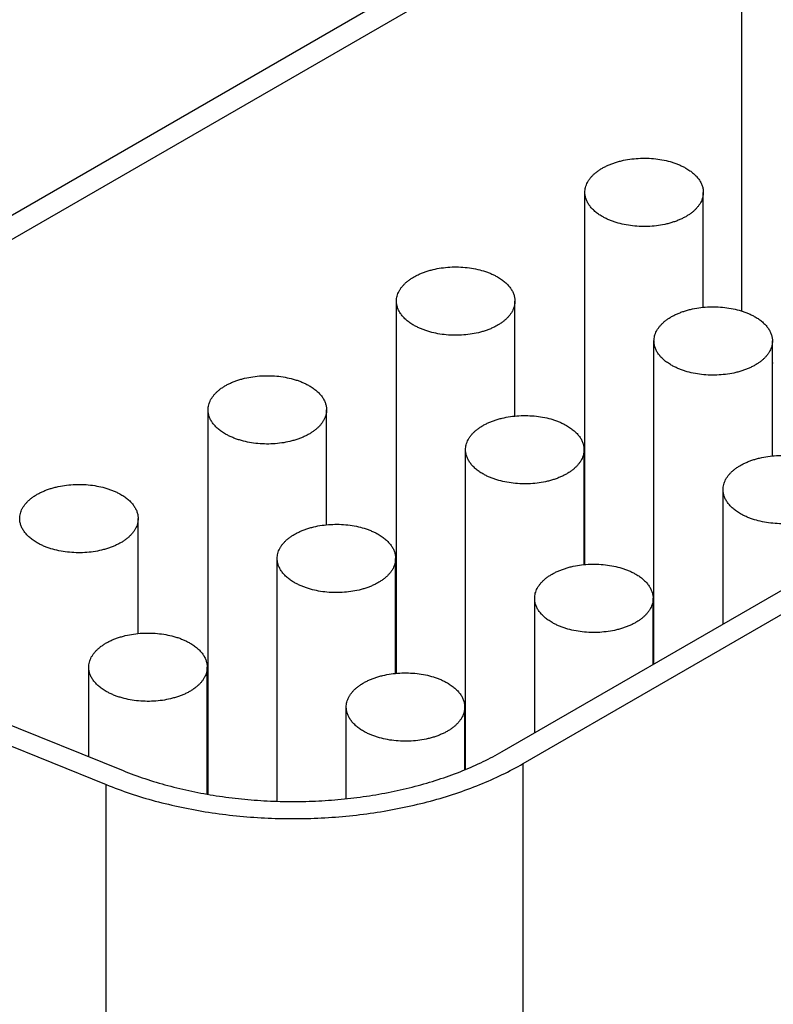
# Model space of a CAD drawing. Header units: inches. Extents: x 0 to 34, y 0 to 22.
# Tile 68 of 124: x 24.093 to 24.347, y 16.822 to 17.154. Entities that reach past the tile are written whole.
import ezdxf

# ---------------------------------------------------------------- set-up
doc = ezdxf.new("R2010")
doc.units = ezdxf.units.IN
doc.header["$LTSCALE"] = 1.87
doc.header["$MEASUREMENT"] = 0
doc.layers.get('0').update_dxf_attribs({"linetype": 'CONTINUOUS'})

msp = doc.modelspace()

# ---------------------------------------------------------------- linework, layer by layer
at = {"color": 7, "linetype": 'CONTINUOUS'}
for p, q in [((24.3296159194, 17.2264124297), (24.0001041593, 17.0361564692)), ((24.3366869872, 17.2223296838), (24.0071752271, 17.0320737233)), ((24.3366869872, 17.2223296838), (24.3366869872, 17.0559011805)), ((24.2838065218, 16.9702018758), (24.2838065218, 17.0959722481)), ((24.3238065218, 17.0571364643), (24.3238065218, 17.0959722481)), ((24.2558973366, 16.9070380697), (24.5532411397, 17.078720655)), ((24.2629684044, 16.9029553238), (24.5603122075, 17.0746379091)), ((24.2201669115, 16.9334571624), (24.2201669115, 17.0592275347)), ((24.2601669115, 17.0203917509), (24.2601669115, 17.0592275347)), ((24.3071410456, 16.936625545), (24.3071410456, 17.0457544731)), ((24.3471410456, 17.0069186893), (24.3471410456, 17.0457544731)), ((24.1565273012, 16.8925595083), (24.1565273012, 17.0224828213)), ((24.1965273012, 16.9836470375), (24.1965273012, 17.0224828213)), ((24.2435014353, 16.9009713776), (24.2435014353, 17.0090097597)), ((24.2835014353, 16.9701739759), (24.2835014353, 17.0090097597)), ((24.2838065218, 17.0023760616), (24.2835014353, 17.0021999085)), ((24.3304755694, 16.9500986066), (24.3304755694, 16.9955366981)), ((24.1328876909, 16.9469023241), (24.1328876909, 16.9857381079)), ((24.179861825, 16.8902158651), (24.179861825, 16.9722650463)), ((24.219861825, 16.9334292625), (24.219861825, 16.9722650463)), ((24.2201669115, 16.9656313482), (24.219861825, 16.9654551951)), ((24.2668359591, 16.9133538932), (24.2668359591, 16.9587919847)), ((24.3068359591, 16.9364493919), (24.3068359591, 16.9587919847)), ((24.0205282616, 16.9439494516), (24.1278290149, 16.9005687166)), ((24.0147924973, 16.9392197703), (24.1220932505, 16.8958390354)), ((24.1162222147, 16.9052612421), (24.1162222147, 16.9355203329)), ((24.1562222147, 16.8926120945), (24.1562222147, 16.9355203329)), ((24.1565273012, 16.9288866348), (24.1562222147, 16.9287104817)), ((24.2031963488, 16.891071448), (24.2031963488, 16.9220472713)), ((24.2431963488, 16.9008467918), (24.2431963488, 16.9220472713)), ((24.2629684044, 16.7346813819), (24.2629684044, 16.9029553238)), ((24.1220932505, 16.7121963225), (24.1220932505, 16.8958390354))]:
    msp.add_line(p, q, dxfattribs=at)
msp.add_arc((24.3929366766, 16.9331111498), 0.1145976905, 113.3925557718, 113.5598484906, dxfattribs=at)
for points, knots in [([(24.2838065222, 17.0959722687), (24.2838065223, 17.0962560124), (24.2838431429, 17.096827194), (24.2840072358, 17.0976768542), (24.2842794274, 17.0985166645), (24.2846578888, 17.0993417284), (24.2851402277, 17.100147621), (24.2857235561, 17.1009300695), (24.2864045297, 17.1016850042), (24.2871793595, 17.1024085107), (24.2880438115, 17.1030968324), (24.2889932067, 17.1037463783), (24.2900224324, 17.1043537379), (24.2911259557, 17.1049157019), (24.2922978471, 17.1054292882), (24.2935317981, 17.1058917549), (24.2948211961, 17.1063006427), (24.296620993, 17.1067756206), (24.2989639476, 17.1072190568), (24.3018532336, 17.1075064), (24.304784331, 17.1075476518), (24.307694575, 17.1073418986), (24.3105217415, 17.1068935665), (24.3127842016, 17.1063192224), (24.314499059, 17.1057434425), (24.3157130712, 17.1052636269), (24.3168628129, 17.104733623), (24.3175953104, 17.1043417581), (24.3179486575, 17.10413774)], [0, 0, 0, 0, 0.0213273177, 0.0428829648, 0.0648833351, 0.0875228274, 0.1109667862, 0.1353477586, 0.1607645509, 0.1872833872, 0.2149401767, 0.2437434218, 0.2736772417, 0.3047043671, 0.3367688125, 0.3697984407, 0.4037072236, 0.4383973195, 0.5096637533, 0.5826673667, 0.6563779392, 0.7297341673, 0.8016902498, 0.8712632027, 0.9048892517, 0.9376060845, 0.9693318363, 1, 1, 1, 1]), ([(24.3179486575, 17.10413774), (24.3183997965, 17.1038772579), (24.319258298, 17.1033331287), (24.3204319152, 17.1024245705), (24.321447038, 17.1014528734), (24.3222935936, 17.1004266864), (24.3229628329, 17.099355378), (24.3233702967, 17.0984240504), (24.3235970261, 17.0976711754), (24.3237177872, 17.0971072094), (24.3237903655, 17.0965404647), (24.3238065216, 17.0961612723), (24.3238065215, 17.0959722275)], [0, 0, 0, 0, 0.1485746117, 0.2894398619, 0.4226364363, 0.5485323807, 0.6678687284, 0.7817866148, 0.8372230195, 0.8919084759, 0.9460834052, 1, 1, 1, 1]), ([(24.2896643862, 17.0878067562), (24.2892132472, 17.0880672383), (24.2883547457, 17.0886113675), (24.2871811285, 17.0895199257), (24.2861660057, 17.0904916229), (24.2853194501, 17.0915178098), (24.2846502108, 17.0925891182), (24.2842427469, 17.0935204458), (24.2840160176, 17.0942733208), (24.2838952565, 17.0948372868), (24.2838226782, 17.0954040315), (24.283806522, 17.0957832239), (24.2838065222, 17.0959722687)], [0, 0, 0, 0, 0.1485746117, 0.2894398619, 0.4226364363, 0.5485323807, 0.6678687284, 0.7817866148, 0.8372230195, 0.8919084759, 0.9460834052, 1, 1, 1, 1]), ([(24.3238065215, 17.0959722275), (24.3238065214, 17.0956884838), (24.3237699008, 17.0951173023), (24.3236058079, 17.094267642), (24.3233336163, 17.0934278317), (24.3229551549, 17.0926027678), (24.322472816, 17.0917968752), (24.3218894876, 17.0910144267), (24.321208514, 17.090259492), (24.3204336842, 17.0895359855), (24.3195692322, 17.0888476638), (24.318619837, 17.0881981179), (24.3175906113, 17.0875907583), (24.316487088, 17.0870287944), (24.3153151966, 17.086515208), (24.3140812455, 17.0860527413), (24.3127918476, 17.0856438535), (24.3109920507, 17.0851688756), (24.3086490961, 17.0847254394), (24.3057598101, 17.0844380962), (24.3028287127, 17.0843968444), (24.2999184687, 17.0846025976), (24.2970913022, 17.0850509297), (24.2948288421, 17.0856252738), (24.2931139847, 17.0862010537), (24.2918999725, 17.0866808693), (24.2907502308, 17.0872108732), (24.2900177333, 17.0876027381), (24.2896643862, 17.0878067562)], [0, 0, 0, 0, 0.0213273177, 0.0428829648, 0.0648833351, 0.0875228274, 0.1109667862, 0.1353477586, 0.1607645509, 0.1872833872, 0.2149401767, 0.2437434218, 0.2736772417, 0.3047043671, 0.3367688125, 0.3697984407, 0.4037072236, 0.4383973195, 0.5096637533, 0.5826673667, 0.6563779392, 0.7297341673, 0.8016902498, 0.8712632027, 0.9048892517, 0.9376060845, 0.9693318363, 1, 1, 1, 1]), ([(24.2201669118, 17.0592275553), (24.220166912, 17.059511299), (24.2202035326, 17.0600824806), (24.2203676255, 17.0609321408), (24.2206398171, 17.0617719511), (24.2210182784, 17.062597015), (24.2215006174, 17.0634029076), (24.2220839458, 17.0641853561), (24.2227649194, 17.0649402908), (24.2235397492, 17.0656637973), (24.2244042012, 17.066352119), (24.2253535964, 17.0670016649), (24.2263828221, 17.0676090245), (24.2274863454, 17.0681709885), (24.2286582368, 17.0686845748), (24.2298921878, 17.0691470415), (24.2311815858, 17.0695559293), (24.2329813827, 17.0700309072), (24.2353243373, 17.0704743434), (24.2382136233, 17.0707616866), (24.2411447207, 17.0708029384), (24.2440549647, 17.0705971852), (24.2468821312, 17.0701488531), (24.2491445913, 17.069574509), (24.2508594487, 17.0689987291), (24.2520734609, 17.0685189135), (24.2532232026, 17.0679889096), (24.2539557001, 17.0675970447), (24.2543090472, 17.0673930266)], [0, 0, 0, 0, 0.0213273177, 0.0428829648, 0.0648833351, 0.0875228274, 0.1109667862, 0.1353477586, 0.1607645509, 0.1872833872, 0.2149401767, 0.2437434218, 0.2736772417, 0.3047043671, 0.3367688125, 0.3697984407, 0.4037072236, 0.4383973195, 0.5096637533, 0.5826673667, 0.6563779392, 0.7297341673, 0.8016902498, 0.8712632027, 0.9048892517, 0.9376060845, 0.9693318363, 1, 1, 1, 1]), ([(24.2543090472, 17.0673930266), (24.2547601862, 17.0671325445), (24.2556186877, 17.0665884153), (24.2567923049, 17.0656798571), (24.2578074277, 17.06470816), (24.2586539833, 17.063681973), (24.2593232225, 17.0626106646), (24.2597306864, 17.061679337), (24.2599574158, 17.060926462), (24.2600781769, 17.060362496), (24.2601507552, 17.0597957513), (24.2601669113, 17.0594165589), (24.2601669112, 17.0592275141)], [0, 0, 0, 0, 0.1485746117, 0.2894398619, 0.4226364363, 0.5485323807, 0.6678687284, 0.7817866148, 0.8372230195, 0.8919084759, 0.9460834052, 1, 1, 1, 1]), ([(24.2260247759, 17.0510620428), (24.2255736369, 17.0513225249), (24.2247151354, 17.0518666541), (24.2235415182, 17.0527752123), (24.2225263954, 17.0537469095), (24.2216798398, 17.0547730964), (24.2210106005, 17.0558444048), (24.2206031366, 17.0567757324), (24.2203764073, 17.0575286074), (24.2202556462, 17.0580925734), (24.2201830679, 17.0586593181), (24.2201669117, 17.0590385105), (24.2201669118, 17.0592275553)], [0, 0, 0, 0, 0.1485746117, 0.2894398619, 0.4226364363, 0.5485323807, 0.6678687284, 0.7817866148, 0.8372230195, 0.8919084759, 0.9460834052, 1, 1, 1, 1]), ([(24.2601669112, 17.0592275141), (24.2601669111, 17.0589437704), (24.2601302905, 17.0583725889), (24.2599661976, 17.0575229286), (24.259694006, 17.0566831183), (24.2593155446, 17.0558580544), (24.2588332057, 17.0550521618), (24.2582498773, 17.0542697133), (24.2575689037, 17.0535147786), (24.2567940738, 17.0527912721), (24.2559296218, 17.0521029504), (24.2549802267, 17.0514534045), (24.253951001, 17.0508460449), (24.2528474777, 17.050284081), (24.2516755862, 17.0497704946), (24.2504416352, 17.0493080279), (24.2491522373, 17.0488991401), (24.2473524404, 17.0484241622), (24.2450094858, 17.047980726), (24.2421201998, 17.0476933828), (24.2391891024, 17.047652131), (24.2362788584, 17.0478578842), (24.2334516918, 17.0483062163), (24.2311892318, 17.0488805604), (24.2294743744, 17.0494563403), (24.2282603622, 17.0499361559), (24.2271106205, 17.0504661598), (24.226378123, 17.0508580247), (24.2260247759, 17.0510620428)], [0, 0, 0, 0, 0.0213273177, 0.0428829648, 0.0648833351, 0.0875228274, 0.1109667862, 0.1353477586, 0.1607645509, 0.1872833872, 0.2149401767, 0.2437434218, 0.2736772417, 0.3047043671, 0.3367688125, 0.3697984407, 0.4037072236, 0.4383973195, 0.5096637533, 0.5826673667, 0.6563779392, 0.7297341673, 0.8016902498, 0.8712632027, 0.9048892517, 0.9376060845, 0.9693318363, 1, 1, 1, 1]), ([(24.3071410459, 17.0457544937), (24.3071410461, 17.0460382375), (24.3071776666, 17.046609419), (24.3073417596, 17.0474590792), (24.3076139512, 17.0482988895), (24.3079924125, 17.0491239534), (24.3084747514, 17.049929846), (24.3090580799, 17.0507122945), (24.3097390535, 17.0514672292), (24.3105138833, 17.0521907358), (24.3113783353, 17.0528790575), (24.3123277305, 17.0535286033), (24.3133569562, 17.0541359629), (24.3144604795, 17.0546979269), (24.3156323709, 17.0552115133), (24.3168663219, 17.0556739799), (24.3181557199, 17.0560828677), (24.3199555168, 17.0565578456), (24.3222984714, 17.0570012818), (24.3251877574, 17.0572886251), (24.3281188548, 17.0573298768), (24.3310290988, 17.0571241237), (24.3338562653, 17.0566757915), (24.3361187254, 17.0561014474), (24.3378335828, 17.0555256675), (24.339047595, 17.0550458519), (24.3401973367, 17.054515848), (24.3409298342, 17.0541239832), (24.3412831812, 17.053919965)], [0, 0, 0, 0, 0.0213273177, 0.0428829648, 0.0648833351, 0.0875228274, 0.1109667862, 0.1353477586, 0.1607645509, 0.1872833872, 0.2149401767, 0.2437434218, 0.2736772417, 0.3047043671, 0.3367688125, 0.3697984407, 0.4037072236, 0.4383973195, 0.5096637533, 0.5826673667, 0.6563779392, 0.7297341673, 0.8016902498, 0.8712632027, 0.9048892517, 0.9376060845, 0.9693318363, 1, 1, 1, 1]), ([(24.3412831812, 17.053919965), (24.3417343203, 17.053659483), (24.3425928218, 17.0531153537), (24.343766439, 17.0522067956), (24.3447815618, 17.0512350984), (24.3456281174, 17.0502089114), (24.3462973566, 17.049137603), (24.3467048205, 17.0482062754), (24.3469315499, 17.0474534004), (24.347052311, 17.0468894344), (24.3471248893, 17.0463226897), (24.3471410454, 17.0459434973), (24.3471410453, 17.0457544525)], [0, 0, 0, 0, 0.1485746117, 0.2894398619, 0.4226364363, 0.5485323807, 0.6678687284, 0.7817866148, 0.8372230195, 0.8919084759, 0.9460834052, 1, 1, 1, 1]), ([(24.31299891, 17.0375889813), (24.3125477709, 17.0378494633), (24.3116892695, 17.0383935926), (24.3105156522, 17.0393021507), (24.3095005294, 17.0402738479), (24.3086539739, 17.0413000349), (24.3079847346, 17.0423713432), (24.3075772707, 17.0433026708), (24.3073505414, 17.0440555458), (24.3072297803, 17.0446195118), (24.307157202, 17.0451862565), (24.3071410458, 17.0455654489), (24.3071410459, 17.0457544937)], [0, 0, 0, 0, 0.1485746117, 0.2894398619, 0.4226364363, 0.5485323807, 0.6678687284, 0.7817866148, 0.8372230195, 0.8919084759, 0.9460834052, 1, 1, 1, 1]), ([(24.3471410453, 17.0457544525), (24.3471410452, 17.0454707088), (24.3471044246, 17.0448995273), (24.3469403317, 17.044049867), (24.3466681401, 17.0432100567), (24.3462896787, 17.0423849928), (24.3458073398, 17.0415791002), (24.3452240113, 17.0407966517), (24.3445430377, 17.040041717), (24.3437682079, 17.0393182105), (24.3429037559, 17.0386298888), (24.3419543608, 17.037980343), (24.3409251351, 17.0373729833), (24.3398216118, 17.0368110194), (24.3386497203, 17.036297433), (24.3374157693, 17.0358349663), (24.3361263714, 17.0354260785), (24.3343265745, 17.0349511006), (24.3319836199, 17.0345076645), (24.3290943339, 17.0342203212), (24.3261632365, 17.0341790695), (24.3232529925, 17.0343848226), (24.3204258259, 17.0348331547), (24.3181633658, 17.0354074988), (24.3164485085, 17.0359832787), (24.3152344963, 17.0364630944), (24.3140847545, 17.0369930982), (24.3133522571, 17.0373849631), (24.31299891, 17.0375889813)], [0, 0, 0, 0, 0.0213273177, 0.0428829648, 0.0648833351, 0.0875228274, 0.1109667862, 0.1353477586, 0.1607645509, 0.1872833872, 0.2149401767, 0.2437434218, 0.2736772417, 0.3047043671, 0.3367688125, 0.3697984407, 0.4037072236, 0.4383973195, 0.5096637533, 0.5826673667, 0.6563779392, 0.7297341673, 0.8016902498, 0.8712632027, 0.9048892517, 0.9376060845, 0.9693318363, 1, 1, 1, 1]), ([(24.1565273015, 17.0224828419), (24.1565273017, 17.0227665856), (24.1565639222, 17.0233377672), (24.1567280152, 17.0241874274), (24.1570002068, 17.0250272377), (24.1573786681, 17.0258523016), (24.157861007, 17.0266581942), (24.1584443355, 17.0274406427), (24.1591253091, 17.0281955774), (24.1599001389, 17.0289190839), (24.1607645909, 17.0296074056), (24.1617139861, 17.0302569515), (24.1627432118, 17.0308643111), (24.1638467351, 17.0314262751), (24.1650186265, 17.0319398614), (24.1662525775, 17.0324023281), (24.1675419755, 17.0328112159), (24.1693417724, 17.0332861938), (24.171684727, 17.03372963), (24.174574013, 17.0340169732), (24.1775051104, 17.034058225), (24.1804153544, 17.0338524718), (24.1832425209, 17.0334041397), (24.185504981, 17.0328297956), (24.1872198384, 17.0322540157), (24.1884338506, 17.0317742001), (24.1895835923, 17.0312441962), (24.1903160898, 17.0308523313), (24.1906694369, 17.0306483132)], [0, 0, 0, 0, 0.0213273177, 0.0428829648, 0.0648833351, 0.0875228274, 0.1109667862, 0.1353477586, 0.1607645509, 0.1872833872, 0.2149401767, 0.2437434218, 0.2736772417, 0.3047043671, 0.3367688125, 0.3697984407, 0.4037072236, 0.4383973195, 0.5096637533, 0.5826673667, 0.6563779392, 0.7297341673, 0.8016902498, 0.8712632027, 0.9048892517, 0.9376060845, 0.9693318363, 1, 1, 1, 1]), ([(24.1906694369, 17.0306483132), (24.1911205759, 17.0303878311), (24.1919790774, 17.0298437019), (24.1931526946, 17.0289351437), (24.1941678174, 17.0279634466), (24.195014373, 17.0269372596), (24.1956836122, 17.0258659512), (24.1960910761, 17.0249346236), (24.1963178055, 17.0241817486), (24.1964385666, 17.0236177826), (24.1965111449, 17.0230510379), (24.196527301, 17.0226718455), (24.1965273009, 17.0224828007)], [0, 0, 0, 0, 0.1485746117, 0.2894398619, 0.4226364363, 0.5485323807, 0.6678687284, 0.7817866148, 0.8372230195, 0.8919084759, 0.9460834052, 1, 1, 1, 1]), ([(24.1623851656, 17.0143173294), (24.1619340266, 17.0145778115), (24.1610755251, 17.0151219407), (24.1599019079, 17.0160304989), (24.158886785, 17.0170021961), (24.1580402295, 17.018028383), (24.1573709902, 17.0190996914), (24.1569635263, 17.020031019), (24.156736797, 17.020783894), (24.1566160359, 17.02134786), (24.1565434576, 17.0219146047), (24.1565273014, 17.0222937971), (24.1565273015, 17.0224828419)], [0, 0, 0, 0, 0.1485746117, 0.2894398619, 0.4226364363, 0.5485323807, 0.6678687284, 0.7817866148, 0.8372230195, 0.8919084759, 0.9460834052, 1, 1, 1, 1]), ([(24.1965273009, 17.0224828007), (24.1965273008, 17.022199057), (24.1964906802, 17.0216278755), (24.1963265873, 17.0207782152), (24.1960543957, 17.0199384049), (24.1956759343, 17.019113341), (24.1951935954, 17.0183074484), (24.1946102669, 17.0175249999), (24.1939292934, 17.0167700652), (24.1931544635, 17.0160465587), (24.1922900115, 17.015358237), (24.1913406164, 17.0147086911), (24.1903113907, 17.0141013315), (24.1892078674, 17.0135393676), (24.1880359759, 17.0130257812), (24.1868020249, 17.0125633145), (24.185512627, 17.0121544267), (24.1837128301, 17.0116794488), (24.1813698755, 17.0112360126), (24.1784805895, 17.0109486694), (24.1755494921, 17.0109074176), (24.1726392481, 17.0111131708), (24.1698120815, 17.0115615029), (24.1675496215, 17.012135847), (24.1658347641, 17.0127116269), (24.1646207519, 17.0131914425), (24.1634710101, 17.0137214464), (24.1627385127, 17.0141133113), (24.1623851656, 17.0143173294)], [0, 0, 0, 0, 0.0213273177, 0.0428829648, 0.0648833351, 0.0875228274, 0.1109667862, 0.1353477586, 0.1607645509, 0.1872833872, 0.2149401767, 0.2437434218, 0.2736772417, 0.3047043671, 0.3367688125, 0.3697984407, 0.4037072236, 0.4383973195, 0.5096637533, 0.5826673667, 0.6563779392, 0.7297341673, 0.8016902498, 0.8712632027, 0.9048892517, 0.9376060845, 0.9693318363, 1, 1, 1, 1]), ([(24.2435014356, 17.0090097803), (24.2435014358, 17.0092935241), (24.2435380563, 17.0098647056), (24.2437021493, 17.0107143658), (24.2439743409, 17.0115541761), (24.2443528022, 17.01237924), (24.2448351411, 17.0131851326), (24.2454184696, 17.0139675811), (24.2460994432, 17.0147225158), (24.246874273, 17.0154460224), (24.247738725, 17.0161343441), (24.2486881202, 17.0167838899), (24.2497173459, 17.0173912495), (24.2508208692, 17.0179532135), (24.2519927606, 17.0184667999), (24.2532267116, 17.0189292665), (24.2545161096, 17.0193381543), (24.2563159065, 17.0198131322), (24.258658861, 17.0202565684), (24.2615481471, 17.0205439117), (24.2644792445, 17.0205851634), (24.2673894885, 17.0203794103), (24.270216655, 17.0199310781), (24.2724791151, 17.019356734), (24.2741939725, 17.0187809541), (24.2754079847, 17.0183011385), (24.2765577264, 17.0177711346), (24.2772902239, 17.0173792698), (24.2776435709, 17.0171752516)], [0, 0, 0, 0, 0.0213273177, 0.0428829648, 0.0648833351, 0.0875228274, 0.1109667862, 0.1353477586, 0.1607645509, 0.1872833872, 0.2149401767, 0.2437434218, 0.2736772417, 0.3047043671, 0.3367688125, 0.3697984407, 0.4037072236, 0.4383973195, 0.5096637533, 0.5826673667, 0.6563779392, 0.7297341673, 0.8016902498, 0.8712632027, 0.9048892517, 0.9376060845, 0.9693318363, 1, 1, 1, 1]), ([(24.2776435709, 17.0171752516), (24.27809471, 17.0169147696), (24.2789532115, 17.0163706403), (24.2801268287, 17.0154620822), (24.2811419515, 17.014490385), (24.2819885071, 17.013464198), (24.2826577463, 17.0123928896), (24.2830652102, 17.011461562), (24.2832919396, 17.010708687), (24.2834127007, 17.010144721), (24.2834852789, 17.0095779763), (24.2835014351, 17.0091987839), (24.283501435, 17.0090097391)], [0, 0, 0, 0, 0.1485746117, 0.2894398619, 0.4226364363, 0.5485323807, 0.6678687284, 0.7817866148, 0.8372230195, 0.8919084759, 0.9460834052, 1, 1, 1, 1]), ([(24.2493592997, 17.0008442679), (24.2489081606, 17.0011047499), (24.2480496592, 17.0016488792), (24.2468760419, 17.0025574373), (24.2458609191, 17.0035291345), (24.2450143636, 17.0045553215), (24.2443451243, 17.0056266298), (24.2439376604, 17.0065579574), (24.2437109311, 17.0073108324), (24.24359017, 17.0078747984), (24.2435175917, 17.0084415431), (24.2435014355, 17.0088207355), (24.2435014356, 17.0090097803)], [0, 0, 0, 0, 0.1485746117, 0.2894398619, 0.4226364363, 0.5485323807, 0.6678687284, 0.7817866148, 0.8372230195, 0.8919084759, 0.9460834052, 1, 1, 1, 1]), ([(24.283501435, 17.0090097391), (24.2835014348, 17.0087259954), (24.2834648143, 17.0081548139), (24.2833007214, 17.0073051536), (24.2830285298, 17.0064653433), (24.2826500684, 17.0056402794), (24.2821677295, 17.0048343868), (24.281584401, 17.0040519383), (24.2809034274, 17.0032970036), (24.2801285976, 17.0025734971), (24.2792641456, 17.0018851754), (24.2783147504, 17.0012356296), (24.2772855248, 17.0006282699), (24.2761820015, 17.000066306), (24.27501011, 16.9995527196), (24.273776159, 16.9990902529), (24.2724867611, 16.9986813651), (24.2706869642, 16.9982063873), (24.2683440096, 16.9977629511), (24.2654547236, 16.9974756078), (24.2625236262, 16.9974343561), (24.2596133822, 16.9976401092), (24.2567862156, 16.9980884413), (24.2545237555, 16.9986627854), (24.2528088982, 16.9992385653), (24.251594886, 16.999718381), (24.2504451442, 17.0002483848), (24.2497126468, 17.0006402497), (24.2493592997, 17.0008442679)], [0, 0, 0, 0, 0.0213273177, 0.0428829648, 0.0648833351, 0.0875228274, 0.1109667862, 0.1353477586, 0.1607645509, 0.1872833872, 0.2149401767, 0.2437434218, 0.2736772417, 0.3047043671, 0.3367688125, 0.3697984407, 0.4037072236, 0.4383973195, 0.5096637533, 0.5826673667, 0.6563779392, 0.7297341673, 0.8016902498, 0.8712632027, 0.9048892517, 0.9376060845, 0.9693318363, 1, 1, 1, 1]), ([(24.3304755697, 16.9955367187), (24.3304755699, 16.9958204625), (24.3305121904, 16.996391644), (24.3306762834, 16.9972413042), (24.3309484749, 16.9980811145), (24.3313269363, 16.9989061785), (24.3318092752, 16.999712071), (24.3323926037, 17.0004945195), (24.3330735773, 17.0012494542), (24.3338484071, 17.0019729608), (24.3347128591, 17.0026612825), (24.3356622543, 17.0033108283), (24.3366914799, 17.0039181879), (24.3377950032, 17.0044801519), (24.3389668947, 17.0049937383), (24.3402008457, 17.005456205), (24.3414902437, 17.0058650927), (24.3432900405, 17.0063400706), (24.3456329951, 17.0067835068), (24.3485222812, 17.0070708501), (24.3514533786, 17.0071121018), (24.3543636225, 17.0069063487), (24.3571907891, 17.0064580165), (24.3594532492, 17.0058836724), (24.3611681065, 17.0053078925), (24.3623821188, 17.0048280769), (24.3635318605, 17.004298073), (24.364264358, 17.0039062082), (24.364617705, 17.00370219)], [0, 0, 0, 0, 0.0213273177, 0.0428829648, 0.0648833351, 0.0875228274, 0.1109667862, 0.1353477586, 0.1607645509, 0.1872833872, 0.2149401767, 0.2437434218, 0.2736772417, 0.3047043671, 0.3367688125, 0.3697984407, 0.4037072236, 0.4383973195, 0.5096637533, 0.5826673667, 0.6563779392, 0.7297341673, 0.8016902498, 0.8712632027, 0.9048892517, 0.9376060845, 0.9693318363, 1, 1, 1, 1]), ([(24.0928876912, 16.9857381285), (24.0928876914, 16.9860218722), (24.0929243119, 16.9865930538), (24.0930884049, 16.987442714), (24.0933605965, 16.9882825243), (24.0937390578, 16.9891075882), (24.0942213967, 16.9899134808), (24.0948047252, 16.9906959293), (24.0954856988, 16.991450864), (24.0962605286, 16.9921743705), (24.0971249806, 16.9928626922), (24.0980743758, 16.9935122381), (24.0991036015, 16.9941195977), (24.1002071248, 16.9946815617), (24.1013790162, 16.995195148), (24.1026129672, 16.9956576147), (24.1039023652, 16.9960665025), (24.1057021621, 16.9965414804), (24.1080451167, 16.9969849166), (24.1109344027, 16.9972722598), (24.1138655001, 16.9973135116), (24.1167757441, 16.9971077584), (24.1196029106, 16.9966594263), (24.1218653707, 16.9960850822), (24.1235802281, 16.9955093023), (24.1247942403, 16.9950294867), (24.125943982, 16.9944994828), (24.1266764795, 16.9941076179), (24.1270298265, 16.9939035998)], [0, 0, 0, 0, 0.0213273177, 0.0428829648, 0.0648833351, 0.0875228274, 0.1109667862, 0.1353477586, 0.1607645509, 0.1872833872, 0.2149401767, 0.2437434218, 0.2736772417, 0.3047043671, 0.3367688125, 0.3697984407, 0.4037072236, 0.4383973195, 0.5096637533, 0.5826673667, 0.6563779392, 0.7297341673, 0.8016902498, 0.8712632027, 0.9048892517, 0.9376060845, 0.9693318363, 1, 1, 1, 1]), ([(24.3363334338, 16.9873712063), (24.3358822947, 16.9876316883), (24.3350237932, 16.9881758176), (24.333850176, 16.9890843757), (24.3328350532, 16.9900560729), (24.3319884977, 16.9910822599), (24.3313192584, 16.9921535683), (24.3309117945, 16.9930848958), (24.3306850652, 16.9938377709), (24.330564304, 16.9944017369), (24.3304917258, 16.9949684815), (24.3304755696, 16.995347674), (24.3304755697, 16.9955367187)], [0, 0, 0, 0, 0.1485746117, 0.2894398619, 0.4226364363, 0.5485323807, 0.6678687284, 0.7817866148, 0.8372230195, 0.8919084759, 0.9460834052, 1, 1, 1, 1]), ([(24.3704755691, 16.9955366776), (24.3704755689, 16.9952529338), (24.3704389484, 16.9946817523), (24.3702748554, 16.9938320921), (24.3700026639, 16.9929922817), (24.3696242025, 16.9921672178), (24.3691418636, 16.9913613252), (24.3685585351, 16.9905788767), (24.3678775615, 16.9898239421), (24.3671027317, 16.9891004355), (24.3662382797, 16.9884121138), (24.3652888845, 16.987762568), (24.3642596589, 16.9871552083), (24.3631561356, 16.9865932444), (24.3619842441, 16.986079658), (24.3607502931, 16.9856171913), (24.3594608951, 16.9852083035), (24.3576610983, 16.9847333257), (24.3553181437, 16.9842898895), (24.3524288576, 16.9840025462), (24.3494977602, 16.9839612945), (24.3465875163, 16.9841670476), (24.3437603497, 16.9846153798), (24.3414978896, 16.9851897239), (24.3397830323, 16.9857655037), (24.3385690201, 16.9862453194), (24.3374192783, 16.9867753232), (24.3366867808, 16.9871671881), (24.3363334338, 16.9873712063)], [0, 0, 0, 0, 0.0213273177, 0.0428829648, 0.0648833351, 0.0875228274, 0.1109667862, 0.1353477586, 0.1607645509, 0.1872833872, 0.2149401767, 0.2437434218, 0.2736772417, 0.3047043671, 0.3367688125, 0.3697984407, 0.4037072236, 0.4383973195, 0.5096637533, 0.5826673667, 0.6563779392, 0.7297341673, 0.8016902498, 0.8712632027, 0.9048892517, 0.9376060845, 0.9693318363, 1, 1, 1, 1]), ([(24.1270298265, 16.9939035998), (24.1274809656, 16.9936431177), (24.1283394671, 16.9930989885), (24.1295130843, 16.9921904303), (24.1305282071, 16.9912187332), (24.1313747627, 16.9901925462), (24.1320440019, 16.9891212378), (24.1324514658, 16.9881899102), (24.1326781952, 16.9874370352), (24.1327989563, 16.9868730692), (24.1328715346, 16.9863063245), (24.1328876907, 16.9859271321), (24.1328876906, 16.9857380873)], [0, 0, 0, 0, 0.1485746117, 0.2894398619, 0.4226364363, 0.5485323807, 0.6678687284, 0.7817866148, 0.8372230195, 0.8919084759, 0.9460834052, 1, 1, 1, 1]), ([(24.0987455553, 16.977572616), (24.0982944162, 16.9778330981), (24.0974359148, 16.9783772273), (24.0962622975, 16.9792857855), (24.0952471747, 16.9802574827), (24.0944006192, 16.9812836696), (24.0937313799, 16.982354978), (24.093323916, 16.9832863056), (24.0930971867, 16.9840391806), (24.0929764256, 16.9846031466), (24.0929038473, 16.9851698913), (24.0928876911, 16.9855490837), (24.0928876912, 16.9857381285)], [0, 0, 0, 0, 0.1485746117, 0.2894398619, 0.4226364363, 0.5485323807, 0.6678687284, 0.7817866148, 0.8372230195, 0.8919084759, 0.9460834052, 1, 1, 1, 1]), ([(24.1328876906, 16.9857380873), (24.1328876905, 16.9854543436), (24.1328510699, 16.9848831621), (24.132686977, 16.9840335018), (24.1324147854, 16.9831936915), (24.132036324, 16.9823686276), (24.1315539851, 16.981562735), (24.1309706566, 16.9807802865), (24.130289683, 16.9800253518), (24.1295148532, 16.9793018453), (24.1286504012, 16.9786135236), (24.1277010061, 16.9779639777), (24.1266717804, 16.9773566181), (24.1255682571, 16.9767946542), (24.1243963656, 16.9762810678), (24.1231624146, 16.9758186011), (24.1218730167, 16.9754097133), (24.1200732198, 16.9749347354), (24.1177302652, 16.9744912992), (24.1148409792, 16.974203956), (24.1119098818, 16.9741627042), (24.1089996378, 16.9743684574), (24.1061724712, 16.9748167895), (24.1039100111, 16.9753911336), (24.1021951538, 16.9759669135), (24.1009811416, 16.9764467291), (24.0998313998, 16.976976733), (24.0990989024, 16.9773685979), (24.0987455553, 16.977572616)], [0, 0, 0, 0, 0.0213273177, 0.0428829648, 0.0648833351, 0.0875228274, 0.1109667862, 0.1353477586, 0.1607645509, 0.1872833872, 0.2149401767, 0.2437434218, 0.2736772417, 0.3047043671, 0.3367688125, 0.3697984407, 0.4037072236, 0.4383973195, 0.5096637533, 0.5826673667, 0.6563779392, 0.7297341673, 0.8016902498, 0.8712632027, 0.9048892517, 0.9376060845, 0.9693318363, 1, 1, 1, 1]), ([(24.1798618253, 16.9722650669), (24.1798618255, 16.9725488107), (24.179898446, 16.9731199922), (24.180062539, 16.9739696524), (24.1803347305, 16.9748094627), (24.1807131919, 16.9756345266), (24.1811955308, 16.9764404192), (24.1817788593, 16.9772228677), (24.1824598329, 16.9779778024), (24.1832346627, 16.978701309), (24.1840991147, 16.9793896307), (24.1850485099, 16.9800391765), (24.1860777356, 16.9806465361), (24.1871812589, 16.9812085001), (24.1883531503, 16.9817220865), (24.1895871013, 16.9821845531), (24.1908764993, 16.9825934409), (24.1926762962, 16.9830684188), (24.1950192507, 16.983511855), (24.1979085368, 16.9837991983), (24.2008396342, 16.98384045), (24.2037498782, 16.9836346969), (24.2065770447, 16.9831863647), (24.2088395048, 16.9826120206), (24.2105543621, 16.9820362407), (24.2117683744, 16.9815564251), (24.2129181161, 16.9810264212), (24.2136506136, 16.9806345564), (24.2140039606, 16.9804305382)], [0, 0, 0, 0, 0.0213273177, 0.0428829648, 0.0648833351, 0.0875228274, 0.1109667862, 0.1353477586, 0.1607645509, 0.1872833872, 0.2149401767, 0.2437434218, 0.2736772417, 0.3047043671, 0.3367688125, 0.3697984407, 0.4037072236, 0.4383973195, 0.5096637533, 0.5826673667, 0.6563779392, 0.7297341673, 0.8016902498, 0.8712632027, 0.9048892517, 0.9376060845, 0.9693318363, 1, 1, 1, 1]), ([(24.2140039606, 16.9804305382), (24.2144550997, 16.9801700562), (24.2153136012, 16.9796259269), (24.2164872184, 16.9787173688), (24.2175023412, 16.9777456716), (24.2183488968, 16.9767194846), (24.219018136, 16.9756481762), (24.2194255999, 16.9747168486), (24.2196523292, 16.9739639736), (24.2197730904, 16.9734000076), (24.2198456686, 16.9728332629), (24.2198618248, 16.9724540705), (24.2198618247, 16.9722650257)], [0, 0, 0, 0, 0.1485746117, 0.2894398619, 0.4226364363, 0.5485323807, 0.6678687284, 0.7817866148, 0.8372230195, 0.8919084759, 0.9460834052, 1, 1, 1, 1]), ([(24.1857196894, 16.9640995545), (24.1852685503, 16.9643600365), (24.1844100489, 16.9649041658), (24.1832364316, 16.9658127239), (24.1822213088, 16.9667844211), (24.1813747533, 16.9678106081), (24.180705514, 16.9688819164), (24.1802980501, 16.969813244), (24.1800713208, 16.970566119), (24.1799505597, 16.971130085), (24.1798779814, 16.9716968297), (24.1798618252, 16.9720760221), (24.1798618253, 16.9722650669)], [0, 0, 0, 0, 0.1485746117, 0.2894398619, 0.4226364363, 0.5485323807, 0.6678687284, 0.7817866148, 0.8372230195, 0.8919084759, 0.9460834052, 1, 1, 1, 1]), ([(24.2198618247, 16.9722650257), (24.2198618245, 16.971981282), (24.219825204, 16.9714101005), (24.2196611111, 16.9705604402), (24.2193889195, 16.9697206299), (24.2190104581, 16.968895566), (24.2185281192, 16.9680896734), (24.2179447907, 16.9673072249), (24.2172638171, 16.9665522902), (24.2164889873, 16.9658287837), (24.2156245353, 16.965140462), (24.2146751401, 16.9644909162), (24.2136459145, 16.9638835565), (24.2125423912, 16.9633215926), (24.2113704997, 16.9628080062), (24.2101365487, 16.9623455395), (24.2088471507, 16.9619366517), (24.2070473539, 16.9614616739), (24.2047043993, 16.9610182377), (24.2018151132, 16.9607308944), (24.1988840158, 16.9606896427), (24.1959737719, 16.9608953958), (24.1931466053, 16.9613437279), (24.1908841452, 16.961918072), (24.1891692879, 16.9624938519), (24.1879552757, 16.9629736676), (24.1868055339, 16.9635036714), (24.1860730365, 16.9638955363), (24.1857196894, 16.9640995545)], [0, 0, 0, 0, 0.0213273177, 0.0428829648, 0.0648833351, 0.0875228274, 0.1109667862, 0.1353477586, 0.1607645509, 0.1872833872, 0.2149401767, 0.2437434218, 0.2736772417, 0.3047043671, 0.3367688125, 0.3697984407, 0.4037072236, 0.4383973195, 0.5096637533, 0.5826673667, 0.6563779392, 0.7297341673, 0.8016902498, 0.8712632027, 0.9048892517, 0.9376060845, 0.9693318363, 1, 1, 1, 1]), ([(24.2668359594, 16.9587920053), (24.2668359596, 16.9590757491), (24.2668725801, 16.9596469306), (24.2670366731, 16.9604965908), (24.2673088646, 16.9613364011), (24.267687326, 16.9621614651), (24.2681696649, 16.9629673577), (24.2687529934, 16.9637498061), (24.269433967, 16.9645047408), (24.2702087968, 16.9652282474), (24.2710732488, 16.9659165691), (24.272022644, 16.9665661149), (24.2730518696, 16.9671734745), (24.2741553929, 16.9677354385), (24.2753272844, 16.9682490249), (24.2765612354, 16.9687114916), (24.2778506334, 16.9691203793), (24.2796504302, 16.9695953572), (24.2819933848, 16.9700387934), (24.2848826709, 16.9703261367), (24.2878137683, 16.9703673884), (24.2907240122, 16.9701616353), (24.2935511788, 16.9697133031), (24.2958136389, 16.969138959), (24.2975284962, 16.9685631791), (24.2987425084, 16.9680833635), (24.2998922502, 16.9675533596), (24.3006247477, 16.9671614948), (24.3009780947, 16.9669574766)], [0, 0, 0, 0, 0.0213273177, 0.0428829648, 0.0648833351, 0.0875228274, 0.1109667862, 0.1353477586, 0.1607645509, 0.1872833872, 0.2149401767, 0.2437434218, 0.2736772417, 0.3047043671, 0.3367688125, 0.3697984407, 0.4037072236, 0.4383973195, 0.5096637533, 0.5826673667, 0.6563779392, 0.7297341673, 0.8016902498, 0.8712632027, 0.9048892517, 0.9376060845, 0.9693318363, 1, 1, 1, 1]), ([(24.3009780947, 16.9669574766), (24.3014292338, 16.9666969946), (24.3022877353, 16.9661528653), (24.3034613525, 16.9652443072), (24.3044764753, 16.96427261), (24.3053230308, 16.963246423), (24.3059922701, 16.9621751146), (24.306399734, 16.9612437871), (24.3066264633, 16.960490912), (24.3067472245, 16.959926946), (24.3068198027, 16.9593602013), (24.3068359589, 16.9589810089), (24.3068359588, 16.9587919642)], [0, 0, 0, 0, 0.1485746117, 0.2894398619, 0.4226364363, 0.5485323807, 0.6678687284, 0.7817866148, 0.8372230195, 0.8919084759, 0.9460834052, 1, 1, 1, 1]), ([(24.2726938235, 16.9506264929), (24.2722426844, 16.9508869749), (24.2713841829, 16.9514311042), (24.2702105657, 16.9523396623), (24.2691954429, 16.9533113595), (24.2683488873, 16.9543375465), (24.2676796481, 16.9554088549), (24.2672721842, 16.9563401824), (24.2670454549, 16.9570930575), (24.2669246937, 16.9576570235), (24.2668521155, 16.9582237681), (24.2668359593, 16.9586029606), (24.2668359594, 16.9587920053)], [0, 0, 0, 0, 0.1485746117, 0.2894398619, 0.4226364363, 0.5485323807, 0.6678687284, 0.7817866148, 0.8372230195, 0.8919084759, 0.9460834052, 1, 1, 1, 1]), ([(24.3068359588, 16.9587919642), (24.3068359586, 16.9585082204), (24.3067993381, 16.9579370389), (24.3066352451, 16.9570873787), (24.3063630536, 16.9562475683), (24.3059845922, 16.9554225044), (24.3055022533, 16.9546166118), (24.3049189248, 16.9538341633), (24.3042379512, 16.9530792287), (24.3034631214, 16.9523557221), (24.3025986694, 16.9516674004), (24.3016492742, 16.9510178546), (24.3006200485, 16.9504104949), (24.2995165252, 16.949848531), (24.2983446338, 16.9493349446), (24.2971106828, 16.9488724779), (24.2958212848, 16.9484635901), (24.2940214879, 16.9479886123), (24.2916785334, 16.9475451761), (24.2887892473, 16.9472578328), (24.2858581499, 16.9472165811), (24.2829479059, 16.9474223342), (24.2801207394, 16.9478706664), (24.2778582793, 16.9484450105), (24.276143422, 16.9490207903), (24.2749294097, 16.949500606), (24.273779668, 16.9500306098), (24.2730471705, 16.9504224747), (24.2726938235, 16.9506264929)], [0, 0, 0, 0, 0.0213273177, 0.0428829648, 0.0648833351, 0.0875228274, 0.1109667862, 0.1353477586, 0.1607645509, 0.1872833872, 0.2149401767, 0.2437434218, 0.2736772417, 0.3047043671, 0.3367688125, 0.3697984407, 0.4037072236, 0.4383973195, 0.5096637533, 0.5826673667, 0.6563779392, 0.7297341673, 0.8016902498, 0.8712632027, 0.9048892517, 0.9376060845, 0.9693318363, 1, 1, 1, 1]), ([(24.116222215, 16.9355203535), (24.1162222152, 16.9358040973), (24.1162588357, 16.9363752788), (24.1164229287, 16.937224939), (24.1166951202, 16.9380647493), (24.1170735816, 16.9388898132), (24.1175559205, 16.9396957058), (24.118139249, 16.9404781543), (24.1188202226, 16.941233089), (24.1195950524, 16.9419565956), (24.1204595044, 16.9426449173), (24.1214088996, 16.9432944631), (24.1224381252, 16.9439018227), (24.1235416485, 16.9444637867), (24.12471354, 16.9449773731), (24.125947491, 16.9454398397), (24.127236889, 16.9458487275), (24.1290366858, 16.9463237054), (24.1313796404, 16.9467671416), (24.1342689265, 16.9470544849), (24.1372000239, 16.9470957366), (24.1401102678, 16.9468899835), (24.1429374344, 16.9464416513), (24.1451998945, 16.9458673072), (24.1469147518, 16.9452915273), (24.1481287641, 16.9448117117), (24.1492785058, 16.9442817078), (24.1500110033, 16.943889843), (24.1503643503, 16.9436858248)], [0, 0, 0, 0, 0.0213273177, 0.0428829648, 0.0648833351, 0.0875228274, 0.1109667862, 0.1353477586, 0.1607645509, 0.1872833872, 0.2149401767, 0.2437434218, 0.2736772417, 0.3047043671, 0.3367688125, 0.3697984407, 0.4037072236, 0.4383973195, 0.5096637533, 0.5826673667, 0.6563779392, 0.7297341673, 0.8016902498, 0.8712632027, 0.9048892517, 0.9376060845, 0.9693318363, 1, 1, 1, 1]), ([(24.1503643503, 16.9436858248), (24.1508154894, 16.9434253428), (24.1516739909, 16.9428812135), (24.1528476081, 16.9419726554), (24.1538627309, 16.9410009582), (24.1547092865, 16.9399747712), (24.1553785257, 16.9389034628), (24.1557859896, 16.9379721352), (24.1560127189, 16.9372192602), (24.1561334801, 16.9366552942), (24.1562060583, 16.9360885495), (24.1562222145, 16.9357093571), (24.1562222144, 16.9355203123)], [0, 0, 0, 0, 0.1485746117, 0.2894398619, 0.4226364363, 0.5485323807, 0.6678687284, 0.7817866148, 0.8372230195, 0.8919084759, 0.9460834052, 1, 1, 1, 1]), ([(24.1220800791, 16.9273548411), (24.12162894, 16.9276153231), (24.1207704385, 16.9281594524), (24.1195968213, 16.9290680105), (24.1185816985, 16.9300397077), (24.117735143, 16.9310658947), (24.1170659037, 16.932137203), (24.1166584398, 16.9330685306), (24.1164317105, 16.9338214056), (24.1163109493, 16.9343853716), (24.1162383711, 16.9349521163), (24.1162222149, 16.9353313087), (24.116222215, 16.9355203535)], [0, 0, 0, 0, 0.1485746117, 0.2894398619, 0.4226364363, 0.5485323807, 0.6678687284, 0.7817866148, 0.8372230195, 0.8919084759, 0.9460834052, 1, 1, 1, 1]), ([(24.1562222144, 16.9355203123), (24.1562222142, 16.9352365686), (24.1561855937, 16.9346653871), (24.1560215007, 16.9338157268), (24.1557493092, 16.9329759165), (24.1553708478, 16.9321508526), (24.1548885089, 16.93134496), (24.1543051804, 16.9305625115), (24.1536242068, 16.9298075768), (24.152849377, 16.9290840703), (24.151984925, 16.9283957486), (24.1510355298, 16.9277462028), (24.1500063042, 16.9271388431), (24.1489027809, 16.9265768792), (24.1477308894, 16.9260632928), (24.1464969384, 16.9256008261), (24.1452075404, 16.9251919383), (24.1434077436, 16.9247169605), (24.141064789, 16.9242735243), (24.1381755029, 16.923986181), (24.1352444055, 16.9239449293), (24.1323341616, 16.9241506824), (24.129506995, 16.9245990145), (24.1272445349, 16.9251733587), (24.1255296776, 16.9257491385), (24.1243156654, 16.9262289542), (24.1231659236, 16.926758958), (24.1224334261, 16.9271508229), (24.1220800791, 16.9273548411)], [0, 0, 0, 0, 0.0213273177, 0.0428829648, 0.0648833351, 0.0875228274, 0.1109667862, 0.1353477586, 0.1607645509, 0.1872833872, 0.2149401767, 0.2437434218, 0.2736772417, 0.3047043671, 0.3367688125, 0.3697984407, 0.4037072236, 0.4383973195, 0.5096637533, 0.5826673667, 0.6563779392, 0.7297341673, 0.8016902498, 0.8712632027, 0.9048892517, 0.9376060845, 0.9693318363, 1, 1, 1, 1]), ([(24.2031963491, 16.9220472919), (24.2031963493, 16.9223310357), (24.2032329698, 16.9229022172), (24.2033970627, 16.9237518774), (24.2036692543, 16.9245916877), (24.2040477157, 16.9254167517), (24.2045300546, 16.9262226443), (24.2051133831, 16.9270050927), (24.2057943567, 16.9277600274), (24.2065691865, 16.928483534), (24.2074336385, 16.9291718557), (24.2083830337, 16.9298214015), (24.2094122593, 16.9304287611), (24.2105157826, 16.9309907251), (24.2116876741, 16.9315043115), (24.2129216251, 16.9319667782), (24.2142110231, 16.9323756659), (24.2160108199, 16.9328506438), (24.2183537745, 16.93329408), (24.2212430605, 16.9335814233), (24.224174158, 16.933622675), (24.2270844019, 16.9334169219), (24.2299115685, 16.9329685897), (24.2321740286, 16.9323942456), (24.2338888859, 16.9318184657), (24.2351028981, 16.9313386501), (24.2362526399, 16.9308086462), (24.2369851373, 16.9304167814), (24.2373384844, 16.9302127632)], [0, 0, 0, 0, 0.0213273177, 0.0428829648, 0.0648833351, 0.0875228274, 0.1109667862, 0.1353477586, 0.1607645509, 0.1872833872, 0.2149401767, 0.2437434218, 0.2736772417, 0.3047043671, 0.3367688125, 0.3697984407, 0.4037072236, 0.4383973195, 0.5096637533, 0.5826673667, 0.6563779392, 0.7297341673, 0.8016902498, 0.8712632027, 0.9048892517, 0.9376060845, 0.9693318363, 1, 1, 1, 1]), ([(24.2373384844, 16.9302127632), (24.2377896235, 16.9299522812), (24.2386481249, 16.9294081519), (24.2398217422, 16.9284995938), (24.240836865, 16.9275278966), (24.2416834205, 16.9265017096), (24.2423526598, 16.9254304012), (24.2427601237, 16.9244990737), (24.242986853, 16.9237461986), (24.2431076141, 16.9231822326), (24.2431801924, 16.9226154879), (24.2431963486, 16.9222362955), (24.2431963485, 16.9220472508)], [0, 0, 0, 0, 0.1485746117, 0.2894398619, 0.4226364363, 0.5485323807, 0.6678687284, 0.7817866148, 0.8372230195, 0.8919084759, 0.9460834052, 1, 1, 1, 1]), ([(24.2090542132, 16.9138817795), (24.2086030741, 16.9141422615), (24.2077445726, 16.9146863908), (24.2065709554, 16.9155949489), (24.2055558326, 16.9165666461), (24.204709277, 16.9175928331), (24.2040400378, 16.9186641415), (24.2036325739, 16.919595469), (24.2034058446, 16.9203483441), (24.2032850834, 16.9209123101), (24.2032125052, 16.9214790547), (24.203196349, 16.9218582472), (24.2031963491, 16.9220472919)], [0, 0, 0, 0, 0.1485746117, 0.2894398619, 0.4226364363, 0.5485323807, 0.6678687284, 0.7817866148, 0.8372230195, 0.8919084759, 0.9460834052, 1, 1, 1, 1]), ([(24.2431963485, 16.9220472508), (24.2431963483, 16.921763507), (24.2431597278, 16.9211923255), (24.2429956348, 16.9203426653), (24.2427234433, 16.9195028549), (24.2423449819, 16.918677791), (24.241862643, 16.9178718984), (24.2412793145, 16.91708945), (24.2405983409, 16.9163345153), (24.2398235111, 16.9156110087), (24.2389590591, 16.914922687), (24.2380096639, 16.9142731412), (24.2369804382, 16.9136657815), (24.2358769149, 16.9131038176), (24.2347050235, 16.9125902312), (24.2334710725, 16.9121277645), (24.2321816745, 16.9117188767), (24.2303818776, 16.9112438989), (24.2280389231, 16.9108004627), (24.225149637, 16.9105131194), (24.2222185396, 16.9104718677), (24.2193082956, 16.9106776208), (24.2164811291, 16.911125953), (24.214218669, 16.9117002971), (24.2125038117, 16.9122760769), (24.2112897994, 16.9127558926), (24.2101400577, 16.9132858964), (24.2094075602, 16.9136777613), (24.2090542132, 16.9138817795)], [0, 0, 0, 0, 0.0213273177, 0.0428829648, 0.0648833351, 0.0875228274, 0.1109667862, 0.1353477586, 0.1607645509, 0.1872833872, 0.2149401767, 0.2437434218, 0.2736772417, 0.3047043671, 0.3367688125, 0.3697984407, 0.4037072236, 0.4383973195, 0.5096637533, 0.5826673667, 0.6563779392, 0.7297341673, 0.8016902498, 0.8712632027, 0.9048892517, 0.9376060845, 0.9693318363, 1, 1, 1, 1]), ([(24.1278290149, 16.9005687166), (24.1302517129, 16.8995892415), (24.1352377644, 16.897760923), (24.1429712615, 16.8954433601), (24.1510244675, 16.8935227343), (24.1593361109, 16.8920136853), (24.1678434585, 16.8909275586), (24.1764821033, 16.8902725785), (24.1851866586, 16.8900536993), (24.1938912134, 16.8902725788), (24.2025298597, 16.8909275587), (24.2110372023, 16.8920136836), (24.2193488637, 16.8935227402), (24.2274020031, 16.8954433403), (24.2351357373, 16.897760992), (24.2424918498, 16.9004583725), (24.2494143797, 16.9035150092), (24.2537967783, 16.9058252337), (24.2558973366, 16.9070380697)], [0, 0, 0, 0, 0.0593315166, 0.120483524, 0.1832017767, 0.247204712, 0.3121893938, 0.3778371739, 0.4438190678, 0.5098009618, 0.5754487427, 0.6404334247, 0.704436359, 0.7671546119, 0.8283066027, 0.8876381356, 0.9449289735, 1, 1, 1, 1]), ([(24.1220932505, 16.8958390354), (24.1247582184, 16.8947616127), (24.130242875, 16.8927504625), (24.1387497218, 16.890201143), (24.1476082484, 16.8880884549), (24.1567510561, 16.8864285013), (24.1661091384, 16.885233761), (24.1756116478, 16.8845132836), (24.1851866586, 16.8842725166), (24.1947616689, 16.8845132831), (24.2042641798, 16.885233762), (24.2136222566, 16.8864284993), (24.2227650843, 16.8880884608), (24.2316235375, 16.8902011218), (24.2401306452, 16.8927505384), (24.248222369, 16.8957176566), (24.2558371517, 16.8990799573), (24.2606577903, 16.9016212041), (24.2629684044, 16.9029553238)], [0, 0, 0, 0, 0.0593315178, 0.1204835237, 0.1832017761, 0.2472047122, 0.3121893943, 0.3778371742, 0.4438190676, 0.509800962, 0.5754487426, 0.6404334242, 0.704436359, 0.7671546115, 0.8283066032, 0.887638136, 0.9449289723, 1, 1, 1, 1])]:
    msp.add_open_spline(points, degree=3, knots=knots, dxfattribs=at)

doc.saveas('drawing.dxf')
